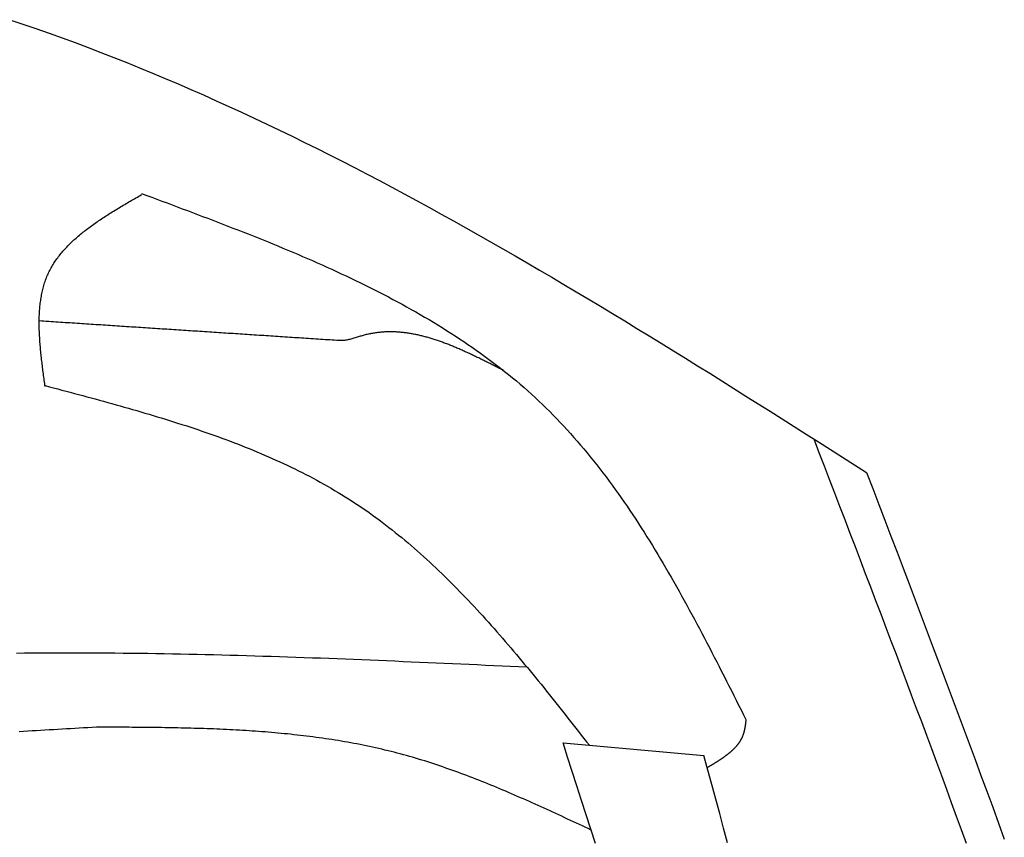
# Model space of a CAD drawing. Extents: x 715 to 7297, y 267 to 3702.
# Tile 50 of 62: x 5472 to 5722, y 2703 to 2911. Entities that reach past the tile are written whole.
import ezdxf

# ---------------------------------------------------------------- set-up
doc = ezdxf.new("R2010")
doc.units = 0
doc.layers.add('CAR', color=10, linetype='CONTINUOUS')

msp = doc.modelspace()

# ---------------------------------------------------------------- linework, layer by layer
at = {"layer": 'CAR'}
msp.add_line((5610.166, 2727.308), (5645.885, 2724.117), dxfattribs=at)
for points in [[(5469.94, 2910.64, 0), (5473.27, 2909.52, 0), (5476.59, 2908.38, 0), (5479.9, 2907.22, 0), (5483.2, 2906.03, 0), (5486.49, 2904.82, 0), (5489.78, 2903.59, 0), (5493.06, 2902.34, 0), (5496.34, 2901.06, 0), (5499.6, 2899.77, 0), (5502.86, 2898.45, 0), (5506.11, 2897.11, 0), (5509.36, 2895.75, 0), (5512.6, 2894.37, 0), (5515.83, 2892.97, 0), (5519.06, 2891.55, 0), (5522.28, 2890.11, 0), (5525.49, 2888.66, 0), (5528.7, 2887.18, 0), (5531.91, 2885.69, 0), (5535.1, 2884.18, 0), (5538.29, 2882.65, 0), (5541.48, 2881.11, 0), (5544.66, 2879.54, 0), (5547.84, 2877.97, 0), (5551.01, 2876.37, 0), (5554.17, 2874.76, 0), (5557.33, 2873.14, 0), (5560.49, 2871.5, 0), (5563.64, 2869.84, 0), (5566.78, 2868.18, 0), (5569.92, 2866.49, 0), (5573.06, 2864.8, 0), (5576.19, 2863.09, 0), (5579.32, 2861.37, 0), (5582.45, 2859.63, 0), (5585.57, 2857.89, 0), (5588.68, 2856.13, 0), (5591.8, 2854.36, 0), (5594.91, 2852.58, 0), (5598.01, 2850.79, 0), (5601.12, 2848.99, 0), (5604.21, 2847.18, 0), (5607.31, 2845.36, 0), (5610.41, 2843.53, 0), (5613.5, 2841.69, 0), (5616.58, 2839.85, 0), (5619.67, 2837.99, 0), (5622.75, 2836.13, 0), (5625.83, 2834.26, 0), (5628.91, 2832.38, 0), (5631.99, 2830.5, 0), (5635.06, 2828.61, 0), (5638.13, 2826.71, 0), (5641.2, 2824.81, 0), (5644.27, 2822.91, 0), (5647.34, 2820.99, 0), (5650.4, 2819.08, 0), (5653.47, 2817.16, 0), (5656.53, 2815.23, 0), (5659.59, 2813.3, 0), (5662.65, 2811.37, 0), (5665.71, 2809.44, 0), (5668.77, 2807.5, 0), (5671.83, 2805.56, 0), (5674.88, 2803.62, 0), (5677.94, 2801.68, 0), (5681, 2799.73, 0), (5684.05, 2797.79, 0), (5687.11, 2795.85, 0)], [(5478.92, 2817.61, 0), (5478.86, 2818.02, 0), (5478.81, 2818.42, 0), (5478.75, 2818.83, 0), (5478.7, 2819.24, 0), (5478.64, 2819.64, 0), (5478.59, 2820.05, 0), (5478.53, 2820.46, 0), (5478.48, 2820.86, 0), (5478.42, 2821.27, 0), (5478.37, 2821.68, 0), (5478.32, 2822.08, 0), (5478.27, 2822.49, 0), (5478.22, 2822.89, 0), (5478.17, 2823.3, 0), (5478.12, 2823.7, 0), (5478.07, 2824.1, 0), (5478.03, 2824.51, 0), (5477.98, 2824.91, 0), (5477.94, 2825.31, 0), (5477.89, 2825.71, 0), (5477.85, 2826.11, 0), (5477.81, 2826.51, 0), (5477.77, 2826.91, 0), (5477.74, 2827.31, 0), (5477.7, 2827.71, 0), (5477.67, 2828.1, 0), (5477.63, 2828.5, 0), (5477.6, 2828.89, 0), (5477.58, 2829.29, 0), (5477.55, 2829.68, 0), (5477.53, 2830.07, 0), (5477.5, 2830.46, 0), (5477.48, 2830.85, 0), (5477.47, 2831.24, 0), (5477.45, 2831.63, 0), (5477.44, 2832.02, 0), (5477.43, 2832.4, 0), (5477.42, 2832.79, 0), (5477.41, 2833.17, 0), (5477.41, 2833.55, 0), (5477.41, 2833.93, 0), (5477.41, 2834.31, 0), (5477.42, 2834.69, 0), (5477.43, 2835.06, 0), (5477.44, 2835.44, 0), (5477.45, 2835.81, 0), (5477.47, 2836.18, 0), (5477.49, 2836.56, 0), (5477.52, 2836.92, 0), (5477.54, 2837.29, 0), (5477.57, 2837.66, 0), (5477.61, 2838.02, 0), (5477.65, 2838.38, 0), (5477.69, 2838.74, 0), (5477.73, 2839.1, 0), (5477.78, 2839.46, 0), (5477.83, 2839.81, 0), (5477.89, 2840.17, 0), (5477.95, 2840.52, 0), (5478.02, 2840.87, 0), (5478.08, 2841.21, 0), (5478.16, 2841.56, 0), (5478.23, 2841.9, 0), (5478.31, 2842.24, 0), (5478.4, 2842.58, 0), (5478.49, 2842.92, 0), (5478.58, 2843.26, 0), (5478.68, 2843.59, 0), (5478.79, 2843.92, 0), (5478.89, 2844.25, 0), (5479.01, 2844.57, 0), (5479.13, 2844.9, 0), (5479.25, 2845.22, 0), (5479.38, 2845.54, 0), (5479.51, 2845.85, 0), (5479.65, 2846.17, 0), (5479.79, 2846.48, 0), (5479.94, 2846.79, 0), (5480.09, 2847.09, 0), (5480.25, 2847.4, 0), (5480.41, 2847.7, 0), (5480.58, 2848, 0), (5480.75, 2848.3, 0), (5480.93, 2848.59, 0), (5481.11, 2848.88, 0), (5481.3, 2849.17, 0), (5481.49, 2849.46, 0), (5481.69, 2849.75, 0), (5481.89, 2850.03, 0), (5482.1, 2850.31, 0), (5482.31, 2850.59, 0), (5482.52, 2850.87, 0), (5482.74, 2851.14, 0), (5482.96, 2851.42, 0), (5483.19, 2851.69, 0), (5483.42, 2851.96, 0), (5483.65, 2852.22, 0), (5483.89, 2852.49, 0), (5484.13, 2852.75, 0), (5484.38, 2853.01, 0), (5484.63, 2853.27, 0), (5484.88, 2853.53, 0), (5485.14, 2853.79, 0), (5485.4, 2854.04, 0), (5485.67, 2854.29, 0), (5485.93, 2854.55, 0), (5486.21, 2854.8, 0), (5486.48, 2855.04, 0), (5486.76, 2855.29, 0), (5487.04, 2855.53, 0), (5487.32, 2855.78, 0), (5487.61, 2856.02, 0), (5487.9, 2856.26, 0), (5488.19, 2856.5, 0), (5488.49, 2856.74, 0), (5488.79, 2856.97, 0), (5489.09, 2857.21, 0), (5489.39, 2857.44, 0), (5489.7, 2857.68, 0), (5490.01, 2857.91, 0), (5490.32, 2858.14, 0), (5490.63, 2858.37, 0), (5490.95, 2858.59, 0), (5491.27, 2858.82, 0), (5491.59, 2859.05, 0), (5491.91, 2859.27, 0), (5492.23, 2859.49, 0), (5492.56, 2859.72, 0), (5492.89, 2859.94, 0), (5493.22, 2860.16, 0), (5493.55, 2860.38, 0), (5493.89, 2860.6, 0), (5494.22, 2860.82, 0), (5494.56, 2861.03, 0), (5494.9, 2861.25, 0), (5495.24, 2861.47, 0), (5495.58, 2861.68, 0), (5495.93, 2861.9, 0), (5496.27, 2862.11, 0), (5496.62, 2862.32, 0), (5496.97, 2862.54, 0), (5497.32, 2862.75, 0), (5497.67, 2862.96, 0), (5498.02, 2863.17, 0), (5498.37, 2863.38, 0), (5498.72, 2863.59, 0), (5499.07, 2863.8, 0), (5499.43, 2864.01, 0), (5499.78, 2864.22, 0), (5500.14, 2864.43, 0), (5500.5, 2864.64, 0), (5500.85, 2864.85, 0), (5501.21, 2865.06, 0), (5501.57, 2865.26, 0), (5501.92, 2865.47, 0), (5502.28, 2865.68, 0), (5502.64, 2865.89, 0), (5503, 2866.09, 0), (5503.36, 2866.3, 0)], [(5503.36, 2866.57, 0), (5504.65, 2866.09, 0), (5505.94, 2865.61, 0), (5507.23, 2865.13, 0), (5508.52, 2864.65, 0), (5509.81, 2864.17, 0), (5511.1, 2863.69, 0), (5512.39, 2863.21, 0), (5513.68, 2862.72, 0), (5514.97, 2862.24, 0), (5516.26, 2861.75, 0), (5517.54, 2861.27, 0), (5518.83, 2860.78, 0), (5520.11, 2860.29, 0), (5521.4, 2859.8, 0), (5522.68, 2859.31, 0), (5523.96, 2858.82, 0), (5525.24, 2858.33, 0), (5526.51, 2857.83, 0), (5527.79, 2857.33, 0), (5529.06, 2856.83, 0), (5530.33, 2856.33, 0), (5531.6, 2855.83, 0), (5532.87, 2855.32, 0), (5534.13, 2854.81, 0), (5535.4, 2854.3, 0), (5536.66, 2853.78, 0), (5537.91, 2853.27, 0), (5539.17, 2852.74, 0), (5540.42, 2852.22, 0), (5541.67, 2851.7, 0), (5542.92, 2851.17, 0), (5544.16, 2850.63, 0), (5545.4, 2850.1, 0), (5546.64, 2849.56, 0), (5547.87, 2849.01, 0), (5549.1, 2848.47, 0), (5550.33, 2847.91, 0), (5551.55, 2847.36, 0), (5552.77, 2846.8, 0), (5553.98, 2846.24, 0), (5555.19, 2845.67, 0), (5556.4, 2845.1, 0), (5557.61, 2844.52, 0), (5558.8, 2843.94, 0), (5560, 2843.35, 0), (5561.19, 2842.76, 0), (5562.38, 2842.17, 0), (5563.56, 2841.57, 0), (5564.73, 2840.96, 0), (5565.9, 2840.35, 0), (5567.07, 2839.73, 0), (5568.23, 2839.11, 0), (5569.39, 2838.49, 0), (5570.54, 2837.85, 0), (5571.69, 2837.21, 0), (5572.83, 2836.57, 0), (5573.96, 2835.92, 0), (5575.09, 2835.26, 0), (5576.22, 2834.6, 0), (5577.34, 2833.93, 0), (5578.45, 2833.25, 0), (5579.55, 2832.57, 0), (5580.65, 2831.88, 0), (5581.75, 2831.19, 0), (5582.84, 2830.48, 0), (5583.92, 2829.77, 0), (5584.99, 2829.06, 0), (5586.06, 2828.33, 0), (5587.12, 2827.6, 0), (5588.18, 2826.86, 0), (5589.23, 2826.12, 0), (5590.27, 2825.36, 0), (5591.3, 2824.6, 0), (5592.33, 2823.83, 0), (5593.35, 2823.06, 0), (5594.36, 2822.27, 0), (5595.37, 2821.48, 0), (5596.36, 2820.68, 0), (5597.35, 2819.87, 0), (5598.34, 2819.05, 0), (5599.31, 2818.22, 0), (5600.28, 2817.39, 0), (5601.23, 2816.54, 0), (5602.18, 2815.69, 0), (5603.13, 2814.83, 0), (5604.06, 2813.96, 0), (5604.98, 2813.08, 0), (5605.9, 2812.19, 0), (5606.81, 2811.29, 0), (5607.71, 2810.38, 0), (5608.6, 2809.46, 0), (5609.48, 2808.54, 0), (5610.36, 2807.6, 0), (5611.23, 2806.66, 0), (5612.09, 2805.71, 0), (5612.94, 2804.75, 0), (5613.79, 2803.78, 0), (5614.62, 2802.81, 0), (5615.45, 2801.82, 0), (5616.28, 2800.83, 0), (5617.09, 2799.83, 0), (5617.9, 2798.82, 0), (5618.71, 2797.81, 0), (5619.5, 2796.79, 0), (5620.29, 2795.76, 0), (5621.07, 2794.73, 0), (5621.85, 2793.68, 0), (5622.62, 2792.63, 0), (5623.39, 2791.58, 0), (5624.14, 2790.52, 0), (5624.9, 2789.45, 0), (5625.64, 2788.37, 0), (5626.39, 2787.29, 0), (5627.12, 2786.2, 0), (5627.85, 2785.11, 0), (5628.58, 2784.01, 0), (5629.3, 2782.91, 0), (5630.01, 2781.8, 0), (5630.72, 2780.69, 0), (5631.43, 2779.57, 0), (5632.13, 2778.44, 0), (5632.83, 2777.31, 0), (5633.52, 2776.18, 0), (5634.21, 2775.04, 0), (5634.89, 2773.89, 0), (5635.57, 2772.75, 0), (5636.25, 2771.59, 0), (5636.92, 2770.44, 0), (5637.59, 2769.28, 0), (5638.25, 2768.11, 0), (5638.92, 2766.94, 0), (5639.57, 2765.77, 0), (5640.23, 2764.59, 0), (5640.88, 2763.42, 0), (5641.53, 2762.23, 0), (5642.18, 2761.05, 0), (5642.82, 2759.86, 0), (5643.46, 2758.67, 0), (5644.1, 2757.48, 0), (5644.73, 2756.28, 0), (5645.37, 2755.08, 0), (5646, 2753.88, 0), (5646.63, 2752.68, 0), (5647.26, 2751.47, 0), (5647.88, 2750.26, 0), (5648.51, 2749.05, 0), (5649.13, 2747.84, 0), (5649.75, 2746.63, 0), (5650.37, 2745.42, 0), (5650.99, 2744.2, 0), (5651.61, 2742.99, 0), (5652.22, 2741.77, 0), (5652.84, 2740.55, 0), (5653.45, 2739.33, 0), (5654.07, 2738.11, 0), (5654.68, 2736.89, 0), (5655.29, 2735.67, 0), (5655.91, 2734.45, 0), (5656.52, 2733.23, 0)], [(5553.48, 2829.28, 0), (5552.88, 2829.32, 0), (5552.28, 2829.36, 0), (5551.68, 2829.4, 0), (5551.08, 2829.44, 0), (5550.49, 2829.48, 0), (5549.89, 2829.52, 0), (5549.29, 2829.56, 0), (5548.69, 2829.59, 0), (5548.09, 2829.63, 0), (5547.49, 2829.67, 0), (5546.89, 2829.71, 0), (5546.29, 2829.75, 0), (5545.69, 2829.79, 0), (5545.1, 2829.83, 0), (5544.5, 2829.87, 0), (5543.9, 2829.91, 0), (5543.3, 2829.95, 0), (5542.7, 2829.99, 0), (5542.1, 2830.03, 0), (5541.5, 2830.07, 0), (5540.9, 2830.1, 0), (5540.3, 2830.14, 0), (5539.7, 2830.18, 0), (5539.11, 2830.22, 0), (5538.51, 2830.26, 0), (5537.91, 2830.3, 0), (5537.31, 2830.34, 0), (5536.71, 2830.38, 0), (5536.11, 2830.42, 0), (5535.51, 2830.46, 0), (5534.91, 2830.5, 0), (5534.31, 2830.54, 0), (5533.72, 2830.58, 0), (5533.12, 2830.62, 0), (5532.52, 2830.65, 0), (5531.92, 2830.69, 0), (5531.32, 2830.73, 0), (5530.72, 2830.77, 0), (5530.12, 2830.81, 0), (5529.52, 2830.85, 0), (5528.92, 2830.89, 0), (5528.32, 2830.93, 0), (5527.73, 2830.97, 0), (5527.13, 2831.01, 0), (5526.53, 2831.05, 0), (5525.93, 2831.09, 0), (5525.33, 2831.13, 0), (5524.73, 2831.16, 0), (5524.13, 2831.2, 0), (5523.53, 2831.24, 0), (5522.93, 2831.28, 0), (5522.33, 2831.32, 0), (5521.74, 2831.36, 0), (5521.14, 2831.4, 0), (5520.54, 2831.44, 0), (5519.94, 2831.48, 0), (5519.34, 2831.52, 0), (5518.74, 2831.56, 0), (5518.14, 2831.6, 0), (5517.54, 2831.64, 0), (5516.94, 2831.67, 0), (5516.35, 2831.71, 0), (5515.75, 2831.75, 0), (5515.15, 2831.79, 0), (5514.55, 2831.83, 0), (5513.95, 2831.87, 0), (5513.35, 2831.91, 0), (5512.75, 2831.95, 0), (5512.15, 2831.99, 0), (5511.55, 2832.03, 0), (5510.95, 2832.07, 0), (5510.36, 2832.11, 0), (5509.76, 2832.15, 0), (5509.16, 2832.19, 0), (5508.56, 2832.22, 0), (5507.96, 2832.26, 0), (5507.36, 2832.3, 0), (5506.76, 2832.34, 0), (5506.16, 2832.38, 0), (5505.56, 2832.42, 0), (5504.97, 2832.46, 0), (5504.37, 2832.5, 0), (5503.77, 2832.54, 0), (5503.17, 2832.58, 0), (5502.57, 2832.62, 0), (5501.97, 2832.66, 0), (5501.37, 2832.7, 0), (5500.77, 2832.73, 0), (5500.17, 2832.77, 0), (5499.57, 2832.81, 0), (5498.98, 2832.85, 0), (5498.38, 2832.89, 0), (5497.78, 2832.93, 0), (5497.18, 2832.97, 0), (5496.58, 2833.01, 0), (5495.98, 2833.05, 0), (5495.38, 2833.09, 0), (5494.78, 2833.13, 0), (5494.18, 2833.17, 0), (5493.58, 2833.21, 0), (5492.99, 2833.25, 0), (5492.39, 2833.28, 0), (5491.79, 2833.32, 0), (5491.19, 2833.36, 0), (5490.59, 2833.4, 0), (5489.99, 2833.44, 0), (5489.39, 2833.48, 0), (5488.79, 2833.52, 0), (5488.19, 2833.56, 0), (5487.6, 2833.6, 0), (5487, 2833.64, 0), (5486.4, 2833.68, 0), (5485.8, 2833.72, 0), (5485.2, 2833.76, 0), (5484.6, 2833.79, 0), (5484, 2833.83, 0), (5483.4, 2833.87, 0), (5482.8, 2833.91, 0), (5482.2, 2833.95, 0), (5481.61, 2833.99, 0), (5481.01, 2834.03, 0), (5480.41, 2834.07, 0), (5479.81, 2834.11, 0), (5479.21, 2834.15, 0), (5478.61, 2834.19, 0), (5478.01, 2834.23, 0), (5477.41, 2834.27, 0)], [(5595.07, 2821.71, 0), (5594.81, 2821.85, 0), (5594.55, 2821.98, 0), (5594.29, 2822.11, 0), (5594.03, 2822.25, 0), (5593.76, 2822.38, 0), (5593.5, 2822.52, 0), (5593.24, 2822.65, 0), (5592.98, 2822.78, 0), (5592.72, 2822.92, 0), (5592.45, 2823.05, 0), (5592.19, 2823.18, 0), (5591.93, 2823.31, 0), (5591.67, 2823.45, 0), (5591.41, 2823.58, 0), (5591.15, 2823.71, 0), (5590.88, 2823.84, 0), (5590.62, 2823.97, 0), (5590.36, 2824.1, 0), (5590.1, 2824.23, 0), (5589.84, 2824.36, 0), (5589.58, 2824.49, 0), (5589.31, 2824.62, 0), (5589.05, 2824.75, 0), (5588.79, 2824.88, 0), (5588.53, 2825, 0), (5588.27, 2825.13, 0), (5588, 2825.26, 0), (5587.74, 2825.38, 0), (5587.48, 2825.51, 0), (5587.22, 2825.63, 0), (5586.96, 2825.75, 0), (5586.7, 2825.88, 0), (5586.43, 2826, 0), (5586.17, 2826.12, 0), (5585.91, 2826.24, 0), (5585.65, 2826.36, 0), (5585.39, 2826.48, 0), (5585.13, 2826.6, 0), (5584.86, 2826.72, 0), (5584.6, 2826.83, 0), (5584.34, 2826.95, 0), (5584.08, 2827.06, 0), (5583.82, 2827.18, 0), (5583.56, 2827.29, 0), (5583.29, 2827.4, 0), (5583.03, 2827.51, 0), (5582.77, 2827.62, 0), (5582.51, 2827.73, 0), (5582.25, 2827.84, 0), (5581.99, 2827.94, 0), (5581.72, 2828.05, 0), (5581.46, 2828.15, 0), (5581.2, 2828.26, 0), (5580.94, 2828.36, 0), (5580.68, 2828.46, 0), (5580.42, 2828.56, 0), (5580.15, 2828.66, 0), (5579.89, 2828.76, 0), (5579.63, 2828.85, 0), (5579.37, 2828.95, 0), (5579.11, 2829.04, 0), (5578.85, 2829.13, 0), (5578.58, 2829.22, 0), (5578.32, 2829.31, 0), (5578.06, 2829.4, 0), (5577.8, 2829.48, 0), (5577.54, 2829.57, 0), (5577.28, 2829.65, 0), (5577.02, 2829.73, 0), (5576.75, 2829.81, 0), (5576.49, 2829.89, 0), (5576.23, 2829.97, 0), (5575.97, 2830.05, 0), (5575.71, 2830.12, 0), (5575.45, 2830.19, 0), (5575.19, 2830.26, 0), (5574.92, 2830.33, 0), (5574.66, 2830.4, 0), (5574.4, 2830.46, 0), (5574.14, 2830.53, 0), (5573.88, 2830.59, 0), (5573.62, 2830.65, 0), (5573.36, 2830.71, 0), (5573.1, 2830.76, 0), (5572.83, 2830.82, 0), (5572.57, 2830.87, 0), (5572.31, 2830.92, 0), (5572.05, 2830.97, 0), (5571.79, 2831.02, 0), (5571.53, 2831.06, 0), (5571.27, 2831.1, 0), (5571.01, 2831.15, 0), (5570.74, 2831.18, 0), (5570.48, 2831.22, 0), (5570.22, 2831.26, 0), (5569.96, 2831.29, 0), (5569.7, 2831.32, 0), (5569.44, 2831.35, 0), (5569.18, 2831.37, 0), (5568.92, 2831.4, 0), (5568.66, 2831.42, 0), (5568.4, 2831.44, 0), (5568.13, 2831.45, 0), (5567.87, 2831.47, 0), (5567.61, 2831.48, 0), (5567.35, 2831.49, 0), (5567.09, 2831.5, 0), (5566.83, 2831.5, 0), (5566.57, 2831.51, 0), (5566.31, 2831.51, 0), (5566.05, 2831.51, 0), (5565.79, 2831.5, 0), (5565.53, 2831.49, 0), (5565.26, 2831.49, 0), (5565, 2831.47, 0), (5564.74, 2831.46, 0), (5564.48, 2831.44, 0), (5564.22, 2831.42, 0), (5563.96, 2831.4, 0), (5563.7, 2831.37, 0), (5563.44, 2831.35, 0), (5563.18, 2831.32, 0), (5562.92, 2831.28, 0), (5562.66, 2831.25, 0), (5562.4, 2831.21, 0), (5562.14, 2831.17, 0), (5561.88, 2831.12, 0), (5561.62, 2831.08, 0), (5561.36, 2831.03, 0), (5561.09, 2830.97, 0), (5560.83, 2830.92, 0), (5560.57, 2830.86, 0), (5560.31, 2830.8, 0), (5560.05, 2830.74, 0), (5559.79, 2830.67, 0), (5559.53, 2830.6, 0), (5559.27, 2830.52, 0), (5559.01, 2830.45, 0), (5558.75, 2830.37, 0), (5558.49, 2830.29, 0), (5558.23, 2830.21, 0), (5557.97, 2830.13, 0), (5557.71, 2830.05, 0), (5557.45, 2829.97, 0), (5557.19, 2829.89, 0), (5556.92, 2829.81, 0), (5556.66, 2829.74, 0), (5556.4, 2829.67, 0), (5556.14, 2829.6, 0), (5555.87, 2829.54, 0), (5555.61, 2829.49, 0), (5555.35, 2829.43, 0), (5555.08, 2829.39, 0), (5554.82, 2829.35, 0), (5554.55, 2829.32, 0), (5554.28, 2829.3, 0), (5554.02, 2829.28, 0), (5553.75, 2829.28, 0), (5553.48, 2829.28, 0)], [(5478.92, 2817.88, 0), (5479.98, 2817.6, 0), (5481.04, 2817.32, 0), (5482.1, 2817.04, 0), (5483.16, 2816.75, 0), (5484.21, 2816.47, 0), (5485.27, 2816.19, 0), (5486.33, 2815.91, 0), (5487.39, 2815.63, 0), (5488.45, 2815.34, 0), (5489.5, 2815.06, 0), (5490.56, 2814.77, 0), (5491.62, 2814.49, 0), (5492.67, 2814.2, 0), (5493.72, 2813.91, 0), (5494.78, 2813.62, 0), (5495.83, 2813.33, 0), (5496.88, 2813.03, 0), (5497.93, 2812.74, 0), (5498.98, 2812.44, 0), (5500.03, 2812.15, 0), (5501.07, 2811.85, 0), (5502.12, 2811.54, 0), (5503.16, 2811.24, 0), (5504.21, 2810.93, 0), (5505.25, 2810.62, 0), (5506.29, 2810.31, 0), (5507.33, 2810, 0), (5508.36, 2809.68, 0), (5509.4, 2809.37, 0), (5510.43, 2809.05, 0), (5511.46, 2808.72, 0), (5512.49, 2808.39, 0), (5513.52, 2808.06, 0), (5514.54, 2807.73, 0), (5515.56, 2807.4, 0), (5516.58, 2807.06, 0), (5517.6, 2806.71, 0), (5518.62, 2806.37, 0), (5519.63, 2806.02, 0), (5520.65, 2805.66, 0), (5521.65, 2805.31, 0), (5522.66, 2804.95, 0), (5523.67, 2804.58, 0), (5524.67, 2804.21, 0), (5525.67, 2803.84, 0), (5526.66, 2803.46, 0), (5527.65, 2803.08, 0), (5528.64, 2802.69, 0), (5529.63, 2802.3, 0), (5530.62, 2801.91, 0), (5531.6, 2801.51, 0), (5532.58, 2801.1, 0), (5533.55, 2800.69, 0), (5534.52, 2800.28, 0), (5535.49, 2799.86, 0), (5536.45, 2799.43, 0), (5537.42, 2799, 0), (5538.37, 2798.57, 0), (5539.33, 2798.13, 0), (5540.28, 2797.68, 0), (5541.23, 2797.23, 0), (5542.17, 2796.77, 0), (5543.11, 2796.31, 0), (5544.04, 2795.84, 0), (5544.98, 2795.36, 0), (5545.9, 2794.88, 0), (5546.83, 2794.4, 0), (5547.75, 2793.9, 0), (5548.66, 2793.4, 0), (5549.57, 2792.89, 0), (5550.48, 2792.38, 0), (5551.38, 2791.86, 0), (5552.28, 2791.33, 0), (5553.17, 2790.8, 0), (5554.06, 2790.26, 0), (5554.95, 2789.71, 0), (5555.83, 2789.16, 0), (5556.7, 2788.6, 0), (5557.57, 2788.03, 0), (5558.44, 2787.45, 0), (5559.3, 2786.87, 0), (5560.15, 2786.28, 0), (5561.01, 2785.68, 0), (5561.85, 2785.07, 0), (5562.7, 2784.46, 0), (5563.53, 2783.84, 0), (5564.37, 2783.22, 0), (5565.2, 2782.59, 0), (5566.02, 2781.95, 0), (5566.84, 2781.31, 0), (5567.66, 2780.66, 0), (5568.47, 2780, 0), (5569.28, 2779.34, 0), (5570.09, 2778.67, 0), (5570.89, 2777.99, 0), (5571.68, 2777.31, 0), (5572.48, 2776.63, 0), (5573.27, 2775.94, 0), (5574.05, 2775.24, 0), (5574.84, 2774.54, 0), (5575.62, 2773.83, 0), (5576.39, 2773.11, 0), (5577.16, 2772.4, 0), (5577.93, 2771.67, 0), (5578.7, 2770.94, 0), (5579.46, 2770.21, 0), (5580.22, 2769.47, 0), (5580.98, 2768.73, 0), (5581.73, 2767.98, 0), (5582.48, 2767.23, 0), (5583.23, 2766.47, 0), (5583.97, 2765.71, 0), (5584.71, 2764.95, 0), (5585.45, 2764.18, 0), (5586.19, 2763.41, 0), (5586.92, 2762.63, 0), (5587.65, 2761.85, 0), (5588.38, 2761.06, 0), (5589.11, 2760.27, 0), (5589.83, 2759.48, 0), (5590.55, 2758.68, 0), (5591.27, 2757.89, 0), (5591.99, 2757.08, 0), (5592.7, 2756.28, 0), (5593.42, 2755.47, 0), (5594.13, 2754.65, 0), (5594.84, 2753.84, 0), (5595.54, 2753.02, 0), (5596.25, 2752.2, 0), (5596.95, 2751.38, 0), (5597.65, 2750.55, 0), (5598.35, 2749.72, 0), (5599.05, 2748.89, 0), (5599.75, 2748.06, 0), (5600.44, 2747.22, 0), (5601.14, 2746.38, 0), (5601.83, 2745.54, 0), (5602.52, 2744.7, 0), (5603.21, 2743.86, 0), (5603.9, 2743.01, 0), (5604.59, 2742.16, 0), (5605.27, 2741.31, 0), (5605.96, 2740.46, 0), (5606.64, 2739.61, 0), (5607.33, 2738.76, 0), (5608.01, 2737.9, 0), (5608.69, 2737.04, 0), (5609.37, 2736.19, 0), (5610.05, 2735.33, 0), (5610.73, 2734.47, 0), (5611.41, 2733.61, 0), (5612.09, 2732.75, 0), (5612.77, 2731.89, 0), (5613.45, 2731.03, 0), (5614.13, 2730.16, 0), (5614.8, 2729.3, 0), (5615.48, 2728.44, 0), (5616.16, 2727.58, 0), (5616.84, 2726.71, 0)], [(5673.7, 2804.38, 0), (5675.01, 2800.96, 0), (5676.32, 2797.55, 0), (5677.63, 2794.14, 0), (5678.94, 2790.73, 0), (5680.25, 2787.32, 0), (5681.56, 2783.91, 0), (5682.86, 2780.5, 0), (5684.17, 2777.08, 0), (5685.48, 2773.67, 0), (5686.78, 2770.26, 0), (5688.08, 2766.85, 0), (5689.38, 2763.43, 0), (5690.68, 2760.02, 0), (5691.98, 2756.6, 0), (5693.27, 2753.19, 0), (5694.57, 2749.77, 0), (5695.86, 2746.36, 0), (5697.14, 2742.94, 0), (5698.43, 2739.53, 0), (5699.71, 2736.11, 0), (5700.99, 2732.69, 0), (5702.26, 2729.27, 0), (5703.53, 2725.85, 0), (5704.8, 2722.43, 0), (5706.06, 2719.01, 0), (5707.32, 2715.59, 0), (5708.58, 2712.17, 0), (5709.83, 2708.75, 0), (5711.08, 2705.32, 0), (5712.32, 2701.9, 0)], [(5687.11, 2795.85, 0), (5688.65, 2791.81, 0), (5690.2, 2787.77, 0), (5691.74, 2783.74, 0), (5693.28, 2779.7, 0), (5694.82, 2775.66, 0), (5696.36, 2771.63, 0), (5697.89, 2767.59, 0), (5699.43, 2763.55, 0), (5700.96, 2759.51, 0), (5702.49, 2755.47, 0), (5704.02, 2751.43, 0), (5705.54, 2747.39, 0), (5707.06, 2743.35, 0), (5708.58, 2739.31, 0), (5710.09, 2735.27, 0), (5711.6, 2731.22, 0), (5713.1, 2727.18, 0), (5714.6, 2723.13, 0), (5716.09, 2719.08, 0), (5717.58, 2715.04, 0), (5719.06, 2710.99, 0), (5720.54, 2706.94, 0), (5722.01, 2702.89, 0)], [(5471.62, 2750.08, 0), (5473.69, 2750.1, 0), (5475.77, 2750.12, 0), (5477.85, 2750.13, 0), (5479.93, 2750.14, 0), (5482.01, 2750.15, 0), (5484.09, 2750.16, 0), (5486.17, 2750.16, 0), (5488.25, 2750.15, 0), (5490.33, 2750.15, 0), (5492.41, 2750.14, 0), (5494.49, 2750.13, 0), (5496.58, 2750.11, 0), (5498.66, 2750.09, 0), (5500.74, 2750.07, 0), (5502.82, 2750.04, 0), (5504.91, 2750.01, 0), (5506.99, 2749.98, 0), (5509.08, 2749.95, 0), (5511.16, 2749.91, 0), (5513.25, 2749.87, 0), (5515.33, 2749.83, 0), (5517.42, 2749.78, 0), (5519.5, 2749.73, 0), (5521.59, 2749.68, 0), (5523.67, 2749.63, 0), (5525.76, 2749.57, 0), (5527.85, 2749.52, 0), (5529.93, 2749.46, 0), (5532.02, 2749.4, 0), (5534.11, 2749.33, 0), (5536.2, 2749.27, 0), (5538.29, 2749.2, 0), (5540.37, 2749.13, 0), (5542.46, 2749.06, 0), (5544.55, 2748.98, 0), (5546.64, 2748.91, 0), (5548.73, 2748.83, 0), (5550.82, 2748.75, 0), (5552.91, 2748.67, 0), (5555, 2748.59, 0), (5557.09, 2748.51, 0), (5559.18, 2748.42, 0), (5561.27, 2748.34, 0), (5563.36, 2748.25, 0), (5565.45, 2748.16, 0), (5567.54, 2748.07, 0), (5569.63, 2747.98, 0), (5571.72, 2747.89, 0), (5573.81, 2747.8, 0), (5575.9, 2747.71, 0), (5577.99, 2747.62, 0), (5580.08, 2747.52, 0), (5582.17, 2747.43, 0), (5584.26, 2747.33, 0), (5586.35, 2747.24, 0), (5588.45, 2747.14, 0), (5590.54, 2747.04, 0), (5592.63, 2746.95, 0), (5594.72, 2746.85, 0), (5596.81, 2746.75, 0), (5598.9, 2746.65, 0), (5600.99, 2746.56, 0)], [(5656.52, 2733.23, 0), (5656.51, 2733.12, 0), (5656.5, 2733.02, 0), (5656.49, 2732.92, 0), (5656.48, 2732.81, 0), (5656.46, 2732.71, 0), (5656.45, 2732.6, 0), (5656.44, 2732.5, 0), (5656.43, 2732.4, 0), (5656.41, 2732.29, 0), (5656.4, 2732.19, 0), (5656.39, 2732.09, 0), (5656.38, 2731.98, 0), (5656.36, 2731.88, 0), (5656.35, 2731.78, 0), (5656.33, 2731.67, 0), (5656.32, 2731.57, 0), (5656.3, 2731.47, 0), (5656.29, 2731.37, 0), (5656.27, 2731.27, 0), (5656.25, 2731.17, 0), (5656.24, 2731.06, 0), (5656.22, 2730.96, 0), (5656.2, 2730.86, 0), (5656.18, 2730.76, 0), (5656.16, 2730.66, 0), (5656.14, 2730.57, 0), (5656.12, 2730.47, 0), (5656.1, 2730.37, 0), (5656.07, 2730.27, 0), (5656.05, 2730.17, 0), (5656.02, 2730.08, 0), (5656, 2729.98, 0), (5655.97, 2729.88, 0), (5655.94, 2729.79, 0), (5655.92, 2729.69, 0), (5655.89, 2729.6, 0), (5655.86, 2729.51, 0), (5655.82, 2729.41, 0), (5655.79, 2729.32, 0), (5655.76, 2729.23, 0), (5655.72, 2729.14, 0), (5655.69, 2729.05, 0), (5655.65, 2728.96, 0), (5655.61, 2728.87, 0), (5655.57, 2728.78, 0), (5655.53, 2728.69, 0), (5655.49, 2728.6, 0), (5655.45, 2728.51, 0), (5655.41, 2728.43, 0), (5655.36, 2728.34, 0), (5655.32, 2728.25, 0), (5655.27, 2728.17, 0), (5655.23, 2728.08, 0), (5655.18, 2728, 0), (5655.13, 2727.91, 0), (5655.08, 2727.83, 0), (5655.03, 2727.75, 0), (5654.98, 2727.67, 0), (5654.93, 2727.58, 0), (5654.87, 2727.5, 0), (5654.82, 2727.42, 0), (5654.76, 2727.34, 0), (5654.71, 2727.26, 0), (5654.65, 2727.18, 0), (5654.59, 2727.1, 0), (5654.54, 2727.02, 0), (5654.48, 2726.95, 0), (5654.42, 2726.87, 0), (5654.36, 2726.79, 0), (5654.3, 2726.71, 0), (5654.23, 2726.64, 0), (5654.17, 2726.56, 0), (5654.11, 2726.49, 0), (5654.04, 2726.41, 0), (5653.98, 2726.34, 0), (5653.91, 2726.26, 0), (5653.84, 2726.19, 0), (5653.78, 2726.11, 0), (5653.71, 2726.04, 0), (5653.64, 2725.97, 0), (5653.57, 2725.9, 0), (5653.5, 2725.82, 0), (5653.43, 2725.75, 0), (5653.36, 2725.68, 0), (5653.29, 2725.61, 0), (5653.21, 2725.54, 0), (5653.14, 2725.47, 0), (5653.07, 2725.4, 0), (5652.99, 2725.33, 0), (5652.91, 2725.26, 0), (5652.84, 2725.19, 0), (5652.76, 2725.12, 0), (5652.69, 2725.05, 0), (5652.61, 2724.99, 0), (5652.53, 2724.92, 0), (5652.45, 2724.85, 0), (5652.37, 2724.78, 0), (5652.29, 2724.72, 0), (5652.21, 2724.65, 0), (5652.13, 2724.59, 0), (5652.05, 2724.52, 0), (5651.96, 2724.45, 0), (5651.88, 2724.39, 0), (5651.8, 2724.32, 0), (5651.72, 2724.26, 0), (5651.63, 2724.2, 0), (5651.55, 2724.13, 0), (5651.46, 2724.07, 0), (5651.38, 2724, 0), (5651.29, 2723.94, 0), (5651.2, 2723.88, 0), (5651.12, 2723.81, 0), (5651.03, 2723.75, 0), (5650.94, 2723.69, 0), (5650.85, 2723.63, 0), (5650.77, 2723.56, 0), (5650.68, 2723.5, 0), (5650.59, 2723.44, 0), (5650.5, 2723.38, 0), (5650.41, 2723.32, 0), (5650.32, 2723.26, 0), (5650.23, 2723.2, 0), (5650.14, 2723.14, 0), (5650.05, 2723.07, 0), (5649.96, 2723.01, 0), (5649.86, 2722.95, 0), (5649.77, 2722.89, 0), (5649.68, 2722.83, 0), (5649.59, 2722.77, 0), (5649.49, 2722.71, 0), (5649.4, 2722.66, 0), (5649.31, 2722.6, 0), (5649.21, 2722.54, 0), (5649.12, 2722.48, 0), (5649.03, 2722.42, 0), (5648.93, 2722.36, 0), (5648.84, 2722.3, 0), (5648.74, 2722.24, 0), (5648.65, 2722.18, 0), (5648.55, 2722.13, 0), (5648.46, 2722.07, 0), (5648.36, 2722.01, 0), (5648.27, 2721.95, 0), (5648.17, 2721.89, 0), (5648.07, 2721.83, 0), (5647.98, 2721.78, 0), (5647.88, 2721.72, 0), (5647.79, 2721.66, 0), (5647.69, 2721.6, 0), (5647.59, 2721.55, 0), (5647.5, 2721.49, 0), (5647.4, 2721.43, 0), (5647.3, 2721.37, 0), (5647.21, 2721.31, 0), (5647.11, 2721.26, 0), (5647.01, 2721.2, 0), (5646.92, 2721.14, 0), (5646.82, 2721.08, 0), (5646.72, 2721.03, 0)], [(5491.9, 2731.28, 0), (5490.81, 2731.22, 0), (5489.72, 2731.16, 0), (5488.64, 2731.09, 0), (5487.55, 2731.03, 0), (5486.46, 2730.97, 0), (5485.37, 2730.9, 0), (5484.29, 2730.84, 0), (5483.2, 2730.78, 0), (5482.11, 2730.71, 0), (5481.02, 2730.65, 0), (5479.94, 2730.59, 0), (5478.85, 2730.52, 0), (5477.76, 2730.46, 0), (5476.67, 2730.4, 0), (5475.59, 2730.33, 0), (5474.5, 2730.27, 0), (5473.41, 2730.21, 0), (5472.32, 2730.14, 0)], [(5617.3, 2705.22, 0), (5616.55, 2705.57, 0), (5615.81, 2705.92, 0), (5615.07, 2706.27, 0), (5614.32, 2706.61, 0), (5613.58, 2706.96, 0), (5612.83, 2707.31, 0), (5612.09, 2707.66, 0), (5611.34, 2708, 0), (5610.6, 2708.35, 0), (5609.85, 2708.69, 0), (5609.1, 2709.04, 0), (5608.36, 2709.38, 0), (5607.61, 2709.72, 0), (5606.87, 2710.07, 0), (5606.12, 2710.41, 0), (5605.37, 2710.75, 0), (5604.63, 2711.09, 0), (5603.88, 2711.42, 0), (5603.13, 2711.76, 0), (5602.38, 2712.09, 0), (5601.64, 2712.43, 0), (5600.89, 2712.76, 0), (5600.14, 2713.09, 0), (5599.39, 2713.42, 0), (5598.64, 2713.75, 0), (5597.89, 2714.07, 0), (5597.14, 2714.4, 0), (5596.39, 2714.72, 0), (5595.64, 2715.04, 0), (5594.89, 2715.36, 0), (5594.13, 2715.68, 0), (5593.38, 2715.99, 0), (5592.63, 2716.3, 0), (5591.87, 2716.61, 0), (5591.12, 2716.92, 0), (5590.37, 2717.23, 0), (5589.61, 2717.53, 0), (5588.85, 2717.83, 0), (5588.1, 2718.13, 0), (5587.34, 2718.42, 0), (5586.58, 2718.71, 0), (5585.82, 2719, 0), (5585.06, 2719.29, 0), (5584.3, 2719.57, 0), (5583.54, 2719.85, 0), (5582.78, 2720.13, 0), (5582.02, 2720.4, 0), (5581.26, 2720.67, 0), (5580.49, 2720.94, 0), (5579.73, 2721.21, 0), (5578.96, 2721.47, 0), (5578.2, 2721.72, 0), (5577.43, 2721.98, 0), (5576.66, 2722.23, 0), (5575.89, 2722.48, 0), (5575.12, 2722.72, 0), (5574.35, 2722.96, 0), (5573.58, 2723.19, 0), (5572.81, 2723.42, 0), (5572.03, 2723.65, 0), (5571.26, 2723.87, 0), (5570.48, 2724.09, 0), (5569.71, 2724.31, 0), (5568.93, 2724.52, 0), (5568.15, 2724.72, 0), (5567.37, 2724.92, 0), (5566.59, 2725.12, 0), (5565.81, 2725.31, 0), (5565.02, 2725.5, 0), (5564.24, 2725.69, 0), (5563.46, 2725.87, 0), (5562.67, 2726.05, 0), (5561.88, 2726.22, 0), (5561.1, 2726.39, 0), (5560.31, 2726.55, 0), (5559.52, 2726.72, 0), (5558.73, 2726.87, 0), (5557.94, 2727.03, 0), (5557.15, 2727.18, 0), (5556.35, 2727.32, 0), (5555.56, 2727.47, 0), (5554.77, 2727.61, 0), (5553.97, 2727.74, 0), (5553.17, 2727.87, 0), (5552.38, 2728, 0), (5551.58, 2728.13, 0), (5550.78, 2728.25, 0), (5549.98, 2728.37, 0), (5549.18, 2728.49, 0), (5548.38, 2728.6, 0), (5547.58, 2728.71, 0), (5546.78, 2728.81, 0), (5545.97, 2728.92, 0), (5545.17, 2729.02, 0), (5544.36, 2729.12, 0), (5543.56, 2729.21, 0), (5542.75, 2729.3, 0), (5541.95, 2729.39, 0), (5541.14, 2729.48, 0), (5540.33, 2729.56, 0), (5539.52, 2729.64, 0), (5538.71, 2729.72, 0), (5537.9, 2729.79, 0), (5537.09, 2729.87, 0), (5536.28, 2729.94, 0), (5535.47, 2730.01, 0), (5534.66, 2730.07, 0), (5533.85, 2730.13, 0), (5533.03, 2730.19, 0), (5532.22, 2730.25, 0), (5531.4, 2730.31, 0), (5530.59, 2730.36, 0), (5529.77, 2730.42, 0), (5528.96, 2730.47, 0), (5528.14, 2730.51, 0), (5527.32, 2730.56, 0), (5526.51, 2730.6, 0), (5525.69, 2730.64, 0), (5524.87, 2730.69, 0), (5524.05, 2730.72, 0), (5523.23, 2730.76, 0), (5522.41, 2730.79, 0), (5521.59, 2730.83, 0), (5520.77, 2730.86, 0), (5519.95, 2730.89, 0), (5519.13, 2730.92, 0), (5518.31, 2730.94, 0), (5517.49, 2730.97, 0), (5516.67, 2730.99, 0), (5515.84, 2731.02, 0), (5515.02, 2731.04, 0), (5514.2, 2731.06, 0), (5513.37, 2731.08, 0), (5512.55, 2731.09, 0), (5511.73, 2731.11, 0), (5510.9, 2731.13, 0), (5510.08, 2731.14, 0), (5509.25, 2731.15, 0), (5508.43, 2731.17, 0), (5507.6, 2731.18, 0), (5506.78, 2731.19, 0), (5505.95, 2731.2, 0), (5505.13, 2731.21, 0), (5504.3, 2731.22, 0), (5503.48, 2731.22, 0), (5502.65, 2731.23, 0), (5501.82, 2731.24, 0), (5501, 2731.24, 0), (5500.17, 2731.25, 0), (5499.34, 2731.25, 0), (5498.52, 2731.26, 0), (5497.69, 2731.26, 0), (5496.86, 2731.26, 0), (5496.04, 2731.27, 0), (5495.21, 2731.27, 0), (5494.38, 2731.27, 0), (5493.55, 2731.28, 0), (5492.73, 2731.28, 0), (5491.9, 2731.28, 0)], [(5618.39, 2701.82, 0), (5617.22, 2705.46, 0), (5616.05, 2709.1, 0), (5614.88, 2712.74, 0), (5613.7, 2716.38, 0), (5612.52, 2720.03, 0), (5611.34, 2723.67, 0), (5610.17, 2727.31, 0)], [(5651.88, 2701.99, 0), (5650.88, 2705.68, 0), (5649.89, 2709.37, 0), (5648.89, 2713.06, 0), (5647.89, 2716.74, 0), (5646.89, 2720.43, 0), (5645.89, 2724.12, 0)]]:
    msp.add_polyline3d(points, dxfattribs=at)

doc.saveas('drawing.dxf')
